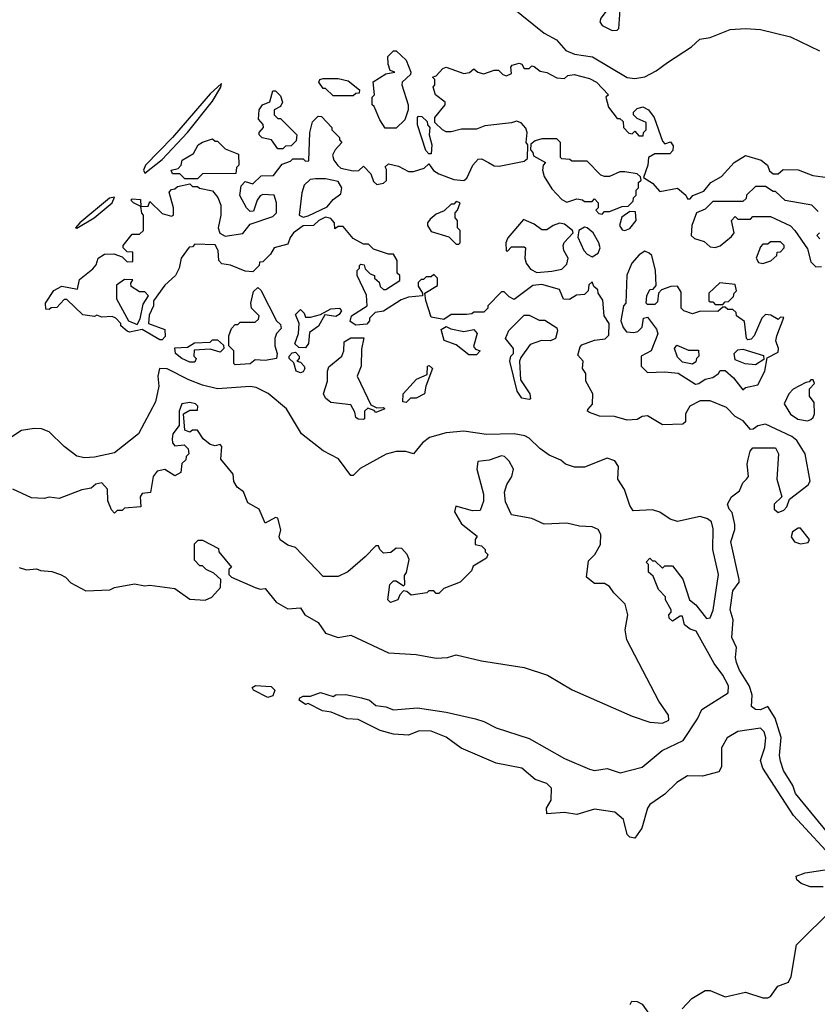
# Model space of a CAD drawing. Extents: x 2494106 to 2685573, y 758056 to 915185.
# Tile 154 of 256: x 2603078 to 2606251, y 800675 to 804594. Entities that reach past the tile are written whole.
import ezdxf

# ---------------------------------------------------------------- set-up
doc = ezdxf.new("R2010")
doc.units = 0

msp = doc.modelspace()

# ---------------------------------------------------------------- linework, layer by layer
at = {"layer": '0CON05XD'}
for points in [[(2605034.8, 804644.8), (2605165, 804539.4), (2605214.1, 804514.1), (2605250.8, 804470.8), (2605285, 804457.1), (2605356.2, 804446.2), (2605495, 804363.8), (2605525, 804359.2), (2605565, 804366.4), (2605610.4, 804389.6), (2605655, 804423.6), (2605750.8, 804485), (2605784.4, 804515.6), (2605825, 804523.1), (2605905, 804554.4), (2605965, 804559.1), (2606025, 804554.7), (2606145, 804525.4), (2606260.3, 804470.3)], [(2605435, 804551.2), (2605455, 804552.5), (2605461.7, 804558.3), (2605467, 804633), (2605462.5, 804645), (2605445, 804656.7), (2605415, 804632.5), (2605390.3, 804599.7), (2605386.2, 804585), (2605395, 804571.2), (2605435, 804551.2)], [(2604531.7, 804161.7), (2604510, 804195), (2604488.3, 804248.3), (2604480, 804255), (2604480, 804285), (2604490, 804295), (2604484.2, 804345.8), (2604535, 804377.5), (2604570, 804385), (2604551.7, 804391.7), (2604543.9, 804416.1), (2604543, 804447), (2604565, 804470), (2604575, 804470), (2604615, 804432.5), (2604633.3, 804385), (2604632.5, 804375), (2604600, 804345), (2604597.5, 804335), (2604623.3, 804255), (2604623.3, 804235), (2604610, 804195), (2604575, 804162.5), (2604531.7, 804161.7)], [(2604267.5, 803795), (2604246.1, 803773.9), (2604205, 803773.3), (2604167.5, 803745), (2604153.3, 803726.7), (2604145, 803700), (2604090, 803685), (2604075, 803660), (2604045, 803630), (2604031.7, 803628.3), (2604030, 803615), (2604005, 803590), (2603975, 803592.5), (2603917, 803617), (2603881.7, 803621.7), (2603870, 803635), (2603867.5, 803675), (2603855, 803697.5), (2603775, 803700), (2603765, 803690), (2603751.7, 803688.3), (2603720, 803645), (2603712.5, 803605), (2603697.5, 803575), (2603655, 803537.5), (2603610, 803475), (2603610, 803455), (2603593, 803417), (2603590, 803385), (2603655, 803360), (2603657, 803333), (2603645, 803320), (2603635, 803320), (2603565, 803360), (2603515, 803350), (2603505, 803353.3), (2603480, 803375), (2603480, 803385), (2603460, 803405), (2603445, 803412.5), (2603405, 803410), (2603385, 803417.5), (2603375, 803412.5), (2603328.3, 803418.3), (2603265, 803480), (2603255, 803480), (2603225, 803447.5), (2603203, 803447), (2603195, 803440), (2603181.7, 803441.7), (2603180, 803465), (2603213.6, 803516.4), (2603245, 803532.5), (2603308.3, 803521.7), (2603315, 803560), (2603368.3, 803601.7), (2603381.7, 803618.3), (2603390, 803645), (2603415, 803660), (2603451.7, 803661.7), (2603485, 803650), (2603505, 803630), (2603528.3, 803631.7), (2603528.3, 803668.3), (2603505, 803670), (2603490, 803685), (2603490, 803695), (2603525, 803740), (2603555, 803740), (2603570, 803755), (2603570, 803815), (2603563, 803823), (2603560, 803850), (2603530, 803865), (2603520, 803875), (2603525, 803880), (2603558.3, 803878.3), (2603560, 803850), (2603588.3, 803851.7), (2603595, 803870), (2603645, 803822.5), (2603681.7, 803811.7), (2603690, 803815), (2603690, 803845), (2603673, 803907), (2603681.7, 803918.3), (2603695, 803920), (2603705, 803930), (2603755, 803940), (2603765, 803930), (2603785, 803930), (2603793, 803923), (2603845, 803912.5), (2603866.1, 803886.1), (2603877.5, 803855), (2603877.5, 803815), (2603867.5, 803765), (2603873.6, 803743.6), (2603895, 803732.5), (2603965, 803742.5), (2603995, 803780), (2604085, 803810), (2604100, 803825), (2604100, 803865), (2604090, 803895), (2604045, 803897.5), (2604035, 803892.5), (2604022.5, 803875), (2604008.3, 803831.7), (2603995, 803830), (2603980, 803845), (2603953.6, 803893.6), (2603958.3, 803931.7), (2603975, 803950), (2604005, 803940), (2604038.3, 803971.7), (2604087, 803973), (2604121.7, 804018.3), (2604155, 804030), (2604165, 804040), (2604205, 804040), (2604215, 804030), (2604228.3, 804031.7), (2604232.5, 804145), (2604243, 804187), (2604265, 804210), (2604278.3, 804208.3), (2604320, 804165), (2604320, 804155), (2604350, 804125), (2604350, 804115), (2604360, 804105), (2604332.5, 804075), (2604322.5, 804055), (2604327.5, 804035), (2604343.6, 804013.6), (2604355, 804002.5), (2604405, 803992.5), (2604427, 803993), (2604445, 804010), (2604475, 803980), (2604485, 803950), (2604498.3, 803938.3), (2604525, 803942.5), (2604537, 803953), (2604537.5, 803997.5), (2604532.5, 804007.5), (2604545, 804020), (2604585, 804010), (2604625, 803990), (2604645, 803990), (2604687, 804003), (2604705, 804020), (2604723.6, 803993.6), (2604745, 803980), (2604805, 803958), (2604845, 803954), (2604857.3, 803962.7), (2604880, 804015), (2604901.7, 804038.3), (2604915, 804040), (2604943.3, 804025), (2604965, 804012.5), (2604985, 804010), (2605085, 804030), (2605098.3, 804041.7), (2605100, 804095), (2605092.5, 804105), (2605097.5, 804145), (2605091.7, 804161.7), (2605073, 804183), (2605055, 804190), (2605035, 804182.5), (2604928.3, 804171.7), (2604895, 804157.5), (2604835, 804157.5), (2604795, 804147.5), (2604775, 804147.5), (2604760, 804155), (2604730, 804185), (2604730, 804205), (2604770, 804255), (2604770, 804265), (2604732.5, 804295), (2604722.5, 804325), (2604730, 804335), (2604730, 804355), (2604720, 804365), (2604735, 804370), (2604760.7, 804399.3), (2604775, 804404.3), (2604845, 804380), (2604867, 804383), (2604885, 804397.5), (2604900, 804385), (2604925, 804378.8), (2604965, 804393.3), (2604982.5, 804392.5), (2605000, 804375), (2605015, 804370), (2605035, 804380), (2605032.5, 804405), (2605037, 804413), (2605065, 804420), (2605076.2, 804416.2), (2605085, 804400), (2605105, 804400), (2605115, 804410), (2605125, 804407.5), (2605148.3, 804388.3), (2605175, 804383.3), (2605215, 804362.5), (2605245, 804360), (2605258.3, 804371.7), (2605283.9, 804376.1), (2605345, 804360), (2605373.3, 804345), (2605420, 804295), (2605410, 804285), (2605420, 804245), (2605455, 804200), (2605465, 804200), (2605478.3, 804188.3), (2605480, 804165), (2605501.7, 804141.7), (2605515, 804140), (2605525, 804150), (2605541.7, 804131.7), (2605558.3, 804131.7), (2605560, 804145), (2605570, 804155), (2605570, 804185), (2605535, 804200), (2605520, 804215), (2605520, 804225), (2605535, 804240), (2605557, 804247), (2605580, 804235), (2605602.5, 804205), (2605635, 804110), (2605645, 804100), (2605667, 804107), (2605678.3, 804091.7), (2605677, 804073), (2605665, 804060), (2605605, 804060), (2605580, 804045), (2605577.5, 804015), (2605560, 803965), (2605595, 803942.5), (2605625, 803910), (2605695, 803922.5), (2605727.5, 803895), (2605735, 803880), (2605745, 803880), (2605756.4, 803893.6), (2605799.2, 803910.8), (2605827.5, 803945), (2605870, 803970), (2605920, 804025), (2605965, 804052.5), (2606027.5, 804035), (2606052.5, 804015), (2606061.7, 803991.7), (2606075, 803980), (2606095, 803980), (2606115, 803997.5), (2606175, 803995.7), (2606233.3, 803973.3), (2606292.5, 803965)], [(2603575, 803983.3), (2603645, 804037.8), (2603745, 804144.4), (2603845, 804270), (2603878, 804325), (2603880, 804340), (2603835, 804298.8), (2603685.6, 804124.4), (2603578, 804015), (2603570.9, 803995), (2603575, 803983.3)], [(2604405, 804290), (2604325, 804290), (2604295, 804320), (2604285, 804320), (2604267.5, 804345), (2604272.5, 804355), (2604285, 804360), (2604345, 804360), (2604385, 804350), (2604430, 804315), (2604428.3, 804301.7), (2604415, 804300), (2604405, 804290)], [(2604125, 804080), (2604105, 804080), (2604080, 804115), (2604043, 804123), (2604030, 804135), (2604030, 804145), (2604047.5, 804165), (2604047, 804177), (2604028.3, 804198.3), (2604030, 804235), (2604043.3, 804255), (2604073.3, 804266.7), (2604085, 804310), (2604095, 804310), (2604115, 804290), (2604123.8, 804265), (2604115, 804247.5), (2604090, 804235), (2604090, 804215), (2604105, 804200), (2604115, 804200), (2604180, 804135), (2604178.3, 804111.7), (2604158.3, 804091.7), (2604135, 804090), (2604125, 804080)], [(2604715, 804060), (2604705, 804060), (2604693, 804073), (2604660, 804175), (2604660, 804205), (2604665, 804210), (2604678.3, 804208.3), (2604698.3, 804188.3), (2604700, 804175), (2604710, 804165), (2604707.5, 804135), (2604717.5, 804095), (2604715, 804060)], [(2603785, 803960), (2603735, 803960), (2603715, 803980), (2603685, 803980), (2603680, 803995), (2603708.3, 804001.7), (2603720, 804015), (2603723.8, 804035), (2603769.5, 804060.5), (2603787.5, 804095), (2603805, 804106.7), (2603845, 804120), (2603855, 804110), (2603865, 804110), (2603895, 804080), (2603948.3, 804058.3), (2603950, 804015), (2603940, 804005), (2603938.3, 803981.7), (2603805, 803980), (2603785, 803960)], [(2605395, 803820), (2605405, 803830), (2605425, 803830), (2605475, 803850), (2605498.3, 803851.7), (2605518.3, 803871.7), (2605520, 803885), (2605530, 803895), (2605530, 803915), (2605540, 803925), (2605540, 803945), (2605550, 803955), (2605548.3, 803968.3), (2605535, 803980), (2605485, 803987.5), (2605465, 803987.5), (2605425, 803970), (2605405, 803970), (2605390, 803975), (2605335, 804030), (2605275, 804030), (2605267, 804037), (2605235, 804040), (2605230, 804045), (2605230, 804105), (2605215, 804120), (2605155, 804120), (2605128.3, 804111.7), (2605111.7, 804098.3), (2605110, 804075), (2605120, 804065), (2605121.7, 804051.7), (2605170, 804025), (2605160, 804015), (2605157.5, 803995), (2605165, 803970), (2605195, 803920), (2605235, 803877.5), (2605255, 803867.5), (2605295, 803880), (2605317, 803877), (2605325, 803870), (2605355, 803870), (2605365, 803880), (2605380, 803865), (2605380, 803845), (2605370, 803835), (2605381.7, 803821.7), (2605395, 803820)], [(2604205, 803807.5), (2604225, 803812.5), (2604300.7, 803849.3), (2604325, 803877.5), (2604355, 803900), (2604360, 803925), (2604345, 803950), (2604295, 803960), (2604255, 803960), (2604233, 803957), (2604210, 803935), (2604200, 803905), (2604190, 803815), (2604205, 803807.5)], [(2606255, 803830), (2606230, 803855), (2606123.6, 803873.6), (2606085, 803910), (2606075, 803910), (2606045, 803930), (2606005, 803930), (2605970, 803895), (2605968.3, 803881.7), (2605955, 803870), (2605835, 803870), (2605805, 803840), (2605770, 803825), (2605752.5, 803775), (2605750, 803735), (2605762.5, 803722.5), (2605800.7, 803710.7), (2605825, 803690), (2605845, 803686.7), (2605865, 803693.3), (2605909.3, 803730.7), (2605920, 803745), (2605910, 803795), (2605925, 803810), (2605935, 803800), (2605985, 803800), (2605995, 803810), (2606065, 803810), (2606145, 803772.5), (2606162.5, 803755), (2606211.7, 803681.7), (2606225, 803630), (2606245, 803610), (2606268.3, 803611.7)], [(2603305, 803763.8), (2603373.8, 803805), (2603445.5, 803865), (2603455, 803887.5), (2603435, 803883.3), (2603316.7, 803785), (2603300, 803765), (2603305, 803763.8)], [(2604825, 803700), (2604830, 803705), (2604830, 803755), (2604820, 803765), (2604820, 803795), (2604810, 803805), (2604810, 803825), (2604820, 803835), (2604830, 803865), (2604815, 803870), (2604805, 803860), (2604795, 803860), (2604767, 803833), (2604735, 803820), (2604710.7, 803799.3), (2604700, 803785), (2604700, 803775), (2604715, 803750), (2604785, 803730), (2604815, 803700), (2604825, 803700)], [(2605485, 803754.2), (2605505, 803762.5), (2605530, 803795), (2605528.3, 803828.3), (2605505, 803830), (2605473, 803807), (2605463.8, 803775), (2605475, 803756.7), (2605485, 803754.2)], [(2606305, 801341.9), (2606165, 801514.2), (2606154.2, 801545), (2606117.1, 801605), (2606105, 801642.5), (2606101.1, 801665), (2606107, 801737), (2606083.3, 801813.3), (2606055, 801860), (2606025, 801846.7), (2606005, 801847.5), (2605989.3, 801859.3), (2605992, 801905), (2605981.5, 801941.5), (2605941.5, 802005), (2605930, 802035), (2605925.8, 802055), (2605930, 802095), (2605911.4, 802135), (2605916, 802205), (2605904.6, 802245), (2605915, 802320), (2605940, 802355), (2605940, 802365), (2605907.5, 802515), (2605922.5, 802565), (2605922.5, 802585), (2605912.5, 802632.5), (2605900, 802645), (2605893.3, 802665), (2605910, 802695), (2605941.2, 802718.8), (2605955, 802750), (2605970, 802765), (2605977.5, 802775), (2605972, 802825), (2605975.8, 802845), (2605984.4, 802875.6), (2605995, 802890), (2606085, 802890), (2606096.7, 802865), (2606090, 802765), (2606110, 802695), (2606080, 802665), (2606080, 802645), (2606095, 802632.5), (2606118.3, 802641.7), (2606130, 802655), (2606140, 802685), (2606215, 802742.5), (2606223, 802757), (2606202.5, 802865), (2606169.3, 802919.3), (2606150, 802935), (2606045, 802983.3), (2606015, 802977.5), (2605996.7, 802963.3), (2605985, 802962.5), (2605956.7, 802996.7), (2605925, 803014.2), (2605890, 803050), (2605825, 803076.7), (2605785, 803076.7), (2605744.2, 803055.8), (2605726.7, 803025), (2605727, 802993), (2605716, 802984), (2605635, 802981.4), (2605575, 803016.7), (2605555, 803013.8), (2605535, 803002), (2605495, 803000), (2605444, 803014), (2605385, 803016), (2605345, 803030), (2605337.5, 803035), (2605338.3, 803041.7), (2605357, 803063), (2605357.5, 803105), (2605330, 803155), (2605330, 803185), (2605317.5, 803205), (2605320, 803235), (2605298.3, 803258.3), (2605308.3, 803291.7), (2605315, 803300), (2605365, 803317.5), (2605407, 803323), (2605421.7, 803338.3), (2605422.5, 803385), (2605403.3, 803415), (2605397.5, 803477.5), (2605380, 803505), (2605378.3, 803518.3), (2605361.7, 803531.7), (2605355, 803550), (2605341.7, 803538.3), (2605340, 803515), (2605325, 803500), (2605293, 803497), (2605265, 803480), (2605241.7, 803481.7), (2605225, 803520), (2605155, 803540), (2605120, 803535), (2605045, 803480), (2605025, 803490), (2605005, 803510), (2604995, 803510), (2604940, 803455), (2604940, 803445), (2604925, 803430), (2604885, 803430), (2604877, 803423), (2604855, 803420), (2604795, 803420), (2604765, 803400), (2604715, 803410), (2604693.6, 803476.4), (2604690, 803505), (2604740, 803535), (2604740, 803565), (2604725, 803580), (2604715, 803570), (2604695, 803570), (2604685, 803560), (2604675, 803560), (2604663, 803547), (2604663, 803533), (2604680, 803505), (2604680, 803495), (2604625, 803488.8), (2604595, 803478), (2604525, 803433.3), (2604491.7, 803428.3), (2604470, 803405), (2604470, 803395), (2604458.3, 803381.7), (2604415, 803377.5), (2604393, 803393), (2604397.5, 803415), (2604460, 803455), (2604457, 803497), (2604420, 803575), (2604420, 803595), (2604430, 803605), (2604430, 803615), (2604435, 803620), (2604448.3, 803618.3), (2604451.7, 803601.7), (2604471.7, 803581.7), (2604490, 803575), (2604490, 803565), (2604508.3, 803548.3), (2604511.7, 803531.7), (2604525, 803520), (2604535, 803520), (2604590, 803555), (2604590, 803575), (2604580, 803585), (2604580, 803635), (2604565, 803660), (2604545, 803660), (2604485, 803680), (2604465, 803700), (2604445, 803700), (2604405, 803722.5), (2604365, 803770), (2604345, 803770), (2604331.7, 803761.7), (2604330, 803785), (2604315, 803802.5), (2604295, 803807.5), (2604267.5, 803795)], [(2605135, 803587.5), (2605195, 803592.5), (2605235, 803600), (2605255, 803620), (2605260, 803645), (2605242.5, 803675), (2605240, 803695), (2605243.6, 803706.4), (2605280, 803745), (2605277.5, 803755), (2605245, 803780), (2605225, 803783.3), (2605200, 803775), (2605175, 803757.5), (2605155, 803757.5), (2605125, 803780), (2605081.7, 803798.3), (2605020, 803725), (2605012.5, 803705), (2605013, 803673), (2605018.3, 803671.7), (2605035, 803690), (2605085, 803690), (2605090, 803685), (2605087.5, 803645), (2605092.5, 803625), (2605110.7, 803600.7), (2605135, 803587.5)], [(2605355, 803650), (2605380, 803665), (2605387.5, 803685), (2605382.5, 803705), (2605360, 803745), (2605335.8, 803765.8), (2605325, 803768), (2605302.5, 803755), (2605298.3, 803728.3), (2605322.5, 803675), (2605335, 803660), (2605355, 803650)], [(2606261.7, 803721.7), (2606250, 803735), (2606260, 803745)], [(2606035, 803623.3), (2606066.1, 803633.9), (2606090, 803655), (2606091.7, 803668.3), (2606105, 803670), (2606120, 803685), (2606120, 803695), (2606105, 803710), (2606065, 803710), (2606055, 803700), (2606035, 803700), (2606025, 803690), (2606007.5, 803645), (2606017, 803627), (2606035, 803623.3)], [(2605955, 803120), (2605965, 803130), (2606015, 803140), (2606042.5, 803195), (2606051.7, 803248.3), (2606095, 803270), (2606096.7, 803285), (2606086.7, 803315), (2606090, 803335), (2606118.3, 803408.3), (2606105, 803410), (2606095, 803400), (2606067, 803417), (2606045, 803420), (2606030, 803405), (2606000, 803335), (2605988.3, 803321.7), (2605975, 803320), (2605970, 803325), (2605961.7, 803391.7), (2605930, 803415), (2605928.3, 803428.3), (2605915, 803440), (2605895, 803440), (2605885, 803450), (2605875, 803450), (2605855, 803432.5), (2605787, 803433), (2605755, 803423.3), (2605720, 803435), (2605710, 803445), (2605709.3, 803509.3), (2605695, 803532.5), (2605668.3, 803531.7), (2605631.7, 803518.3), (2605620, 803505), (2605615, 803470), (2605605, 803460), (2605575, 803460), (2605570, 803465), (2605572.5, 803495), (2605585, 803520), (2605598.3, 803521.7), (2605610, 803535), (2605607.5, 803595), (2605592.5, 803655), (2605582.5, 803665), (2605565, 803672.5), (2605542.3, 803657.7), (2605513.3, 803625), (2605493, 803577), (2605490, 803465), (2605480, 803455), (2605470, 803395), (2605478.3, 803368.3), (2605491.7, 803351.7), (2605521.7, 803348.3), (2605537, 803353), (2605555, 803370), (2605560, 803405), (2605575, 803410), (2605611.7, 803361.7), (2605617, 803343), (2605590, 803275), (2605550, 803255), (2605550, 803215), (2605575, 803190), (2605645, 803192.5), (2605697, 803187), (2605767, 803143), (2605780, 803145), (2605805, 803162.5), (2605835, 803170), (2605857.5, 803185), (2605865, 803197.5), (2605885, 803197.5), (2605918.3, 803168.3), (2605955, 803120)], [(2603545, 803380), (2603557, 803403), (2603568.3, 803461.7), (2603590, 803495), (2603575, 803510), (2603555, 803510), (2603521.7, 803531.7), (2603520, 803545), (2603528.3, 803558.3), (2603495, 803560), (2603463, 803537), (2603463, 803483), (2603510, 803395), (2603545, 803380)], [(2605875, 803460), (2605885, 803470), (2605898.3, 803471.7), (2605918.3, 803491.7), (2605920, 803505), (2605930, 803515), (2605925, 803540), (2605863.3, 803546.7), (2605820, 803505), (2605820, 803475), (2605825, 803470), (2605835, 803470), (2605845, 803460), (2605875, 803460)], [(2603935, 803220), (2603930, 803225), (2603930, 803275), (2603910, 803295), (2603910, 803335), (2603920, 803365), (2603935, 803380), (2603945, 803380), (2603955, 803390), (2604015, 803390), (2604028.3, 803401.7), (2604030, 803415), (2604000, 803445), (2603997.5, 803465), (2604008.3, 803511.7), (2604025, 803527.5), (2604037, 803517), (2604100, 803395), (2604115, 803380), (2604117.5, 803365), (2604100, 803345), (2604092.5, 803325), (2604092.5, 803295), (2604102.5, 803265), (2604100, 803245), (2604055, 803237.5), (2604015, 803240), (2603995, 803223.3), (2603935, 803220)], [(2604215, 803287.5), (2604188.3, 803288.3), (2604173, 803303), (2604186.7, 803345), (2604190, 803385), (2604175, 803420), (2604195, 803440), (2604210, 803425), (2604215, 803410), (2604235, 803410), (2604275, 803420), (2604315, 803442.5), (2604350, 803445), (2604357.5, 803435), (2604349.3, 803420.7), (2604335, 803412.5), (2604291.7, 803418.3), (2604266.4, 803373.6), (2604230.8, 803349.2), (2604226.7, 803305), (2604215, 803287.5)], [(2605105, 803082.5), (2605075, 803087.5), (2605056.7, 803115), (2605027.5, 803235), (2605032.5, 803255), (2605042.5, 803265), (2605042.5, 803285), (2605010, 803325), (2605023.6, 803356.4), (2605085, 803417.5), (2605105, 803417.5), (2605145, 803397.5), (2605167, 803397), (2605215, 803367.5), (2605217.5, 803355), (2605210, 803325), (2605190, 803315), (2605153.9, 803316.1), (2605108.8, 803301.2), (2605071.2, 803248.8), (2605066.7, 803235), (2605070.7, 803160.7), (2605107.5, 803105), (2605110, 803085), (2605105, 803082.5)], [(2604895, 803260), (2604865, 803260), (2604815, 803300), (2604767, 803317), (2604755, 803360), (2604775, 803372.5), (2604793, 803363), (2604845, 803352.5), (2604885, 803360), (2604897.5, 803345), (2604883, 803293), (2604891.7, 803281.7), (2604910, 803275), (2604895, 803260)], [(2603775, 803230), (2603755, 803230), (2603722.5, 803245), (2603697.5, 803265), (2603695, 803287.5), (2603745, 803290), (2603773, 803307), (2603835, 803310), (2603845, 803320), (2603865, 803320), (2603888.3, 803298.3), (2603890, 803285), (2603875, 803270), (2603835, 803282.5), (2603771.7, 803278.3), (2603770, 803255), (2603780, 803245), (2603775, 803230)], [(2604445, 803002.5), (2604425, 803003.3), (2604415, 803010), (2604411.7, 803031.7), (2604395, 803060), (2604315, 803070), (2604295, 803087.5), (2604286.7, 803105), (2604302.5, 803155), (2604302.5, 803195), (2604308.3, 803211.7), (2604360, 803255), (2604367.5, 803275), (2604368.3, 803311.7), (2604395, 803327.5), (2604447, 803327), (2604438.3, 803281.7), (2604436.2, 803215), (2604420, 803175), (2604475, 803060), (2604498.3, 803048.3), (2604525, 803050), (2604530, 803045), (2604495, 803030), (2604488.3, 803038.3), (2604463, 803047), (2604450, 803035), (2604450, 803005), (2604445, 803002.5)], [(2604195, 803187.5), (2604177.5, 803195), (2604168.3, 803228.3), (2604150, 803245), (2604150, 803255), (2604161.7, 803268.3), (2604175, 803270), (2604190, 803255), (2604190, 803245), (2604180, 803235), (2604195, 803230), (2604210, 803215), (2604212.5, 803205), (2604205, 803192.5), (2604195, 803187.5)], [(2605755, 803222.5), (2605715, 803230), (2605695, 803250), (2605682.5, 803285), (2605691.7, 803298.3), (2605738.3, 803278.3), (2605778.3, 803278.3), (2605780, 803255), (2605770, 803245), (2605768.3, 803231.7), (2605755, 803222.5)], [(2606005, 803220), (2605963.6, 803223.6), (2605925, 803240), (2605920, 803265), (2605935, 803280), (2605955, 803282.5), (2606037, 803257), (2606038.3, 803241.7), (2606005, 803220)], [(2605480.4, 801410.4), (2605445, 801439.5), (2605365, 801451.5), (2605295, 801430), (2605245, 801437.5), (2605175, 801432.5), (2605174, 801455), (2605192.5, 801487.5), (2605194.3, 801535), (2605175, 801553.1), (2605128.8, 801568.8), (2605076.2, 801615), (2604973.3, 801635), (2604833.7, 801693.7), (2604775, 801738.1), (2604715, 801761.4), (2604667.5, 801762.5), (2604625, 801746.2), (2604565, 801750), (2604512.5, 801765), (2604425, 801808), (2604380.7, 801810.7), (2604317.5, 801837.5), (2604282.7, 801842.7), (2604225, 801872.5), (2604215, 801867.5), (2604190, 801885), (2604192.5, 801895), (2604205, 801901.2), (2604235, 801901.2), (2604274.1, 801915.9), (2604325, 801900), (2604335, 801906.7), (2604375, 801907.5), (2604437.5, 801895), (2604470, 801885), (2604495, 801864), (2604535, 801858.6), (2604565, 801846), (2604660, 801855), (2604775, 801837.9), (2604890.7, 801810.7), (2604925, 801800.6), (2604973.3, 801775), (2605105, 801732.9), (2605245, 801652.9), (2605345, 801610), (2605365, 801605.6), (2605415, 801613.3), (2605466.5, 801596.5), (2605555, 801618.2), (2605634.5, 801685), (2605717.3, 801725), (2605775, 801810.6), (2605791.8, 801848.2), (2605896, 801914), (2605898.1, 801941.9), (2605875.5, 801985), (2605840.6, 802030.6), (2605769.3, 802159.3), (2605745, 802167.5), (2605722.5, 802185), (2605715, 802220), (2605705, 802220), (2605675, 802200), (2605661.7, 802211.7), (2605660, 802225), (2605670, 802235), (2605670, 802245), (2605647.5, 802285), (2605647, 802297), (2605620, 802325), (2605598.3, 802378.3), (2605580, 802395), (2605580, 802425), (2605570, 802435), (2605585, 802450), (2605595, 802440), (2605605, 802440), (2605635, 802410), (2605645, 802420), (2605675, 802420), (2605716.1, 802366.1), (2605742.5, 802285), (2605767.5, 802265), (2605810.7, 802210.7), (2605825, 802212.5), (2605836.3, 802243.7), (2605857.9, 802385), (2605836.2, 802485), (2605836.9, 802566.9), (2605830, 802595), (2605815, 802606.7), (2605785, 802615.6), (2605695, 802596), (2605665.8, 802605.8), (2605625, 802633.8), (2605595, 802642.5), (2605518.3, 802638.3), (2605505, 802660), (2605483.6, 802723.6), (2605457.5, 802765), (2605460, 802815), (2605445, 802837.5), (2605415, 802848), (2605325, 802812.5), (2605285, 802812.5), (2605250, 802825), (2605230.7, 802840.7), (2605185, 802860), (2605147, 802887), (2605105, 802928.6), (2605087, 802937), (2605045, 802945.4), (2604935, 802942.1), (2604845, 802956.2), (2604775, 802949.6), (2604708.8, 802931.2), (2604680.3, 802909.7), (2604645, 802865.8), (2604614.4, 802874.4), (2604575.5, 802875.5), (2604535.3, 802864.7), (2604433, 802807), (2604405, 802780), (2604395, 802780), (2604345.5, 802845.5), (2604285, 802878.1), (2604199.2, 802945), (2604138.9, 803045), (2604066.4, 803106.4), (2604019.1, 803129.1), (2603995, 803133.8), (2603865, 803123.9), (2603805, 803138.4), (2603750.3, 803160.3), (2603665, 803204.4), (2603634.5, 803205.5), (2603627.5, 803175), (2603631.2, 803135), (2603617.4, 803072.6), (2603550.6, 802945), (2603455, 802870), (2603375, 802852.1), (2603335, 802849.7), (2603305, 802856.8), (2603255, 802895.4), (2603195, 802953.8), (2603165, 802964.7), (2603135, 802966.2), (2603085, 802958.9), (2603015, 802912.2)], [(2604615, 803070), (2604602.5, 803072.5), (2604603.3, 803105), (2604657, 803163), (2604698.3, 803181.7), (2604700, 803215), (2604707, 803217), (2604720, 803205), (2604693.3, 803135), (2604688.8, 803105), (2604655, 803087.5), (2604633, 803087), (2604615, 803070)], [(2606212.5, 802997.5), (2606225, 803002.5), (2606235, 803010), (2606240, 803025), (2606239.3, 803069.3), (2606220, 803095), (2606220, 803125), (2606240, 803145), (2606235, 803160), (2606225, 803160), (2606218.3, 803151.7), (2606205, 803150), (2606155, 803122.5), (2606137.5, 803105), (2606120, 803065), (2606144.1, 803024.1), (2606173.9, 803003.9), (2606212.5, 802997.5)], [(2605635, 801794.2), (2605660, 801805), (2605659.2, 801825), (2605621.2, 801881.2), (2605492.9, 802125), (2605487.1, 802165), (2605498, 802225), (2605487, 802267), (2605442, 802312), (2605425, 802337.5), (2605405, 802350), (2605365, 802350), (2605332.5, 802375), (2605340.5, 802439.5), (2605366.7, 802465), (2605389.2, 802505), (2605389.4, 802545), (2605378.8, 802565), (2605355, 802575.7), (2605305, 802577.5), (2605255, 802589.2), (2605165, 802586.2), (2605115, 802608), (2605035, 802622.5), (2605011.2, 802675), (2605006.4, 802713.6), (2605016.1, 802743.9), (2605036, 802775), (2605042, 802805), (2605025, 802836.2), (2605006.2, 802855), (2604995, 802857.5), (2604945, 802840), (2604900, 802835), (2604896.7, 802805), (2604923.3, 802705), (2604923, 802677), (2604909.3, 802640.7), (2604879.3, 802639.3), (2604812.5, 802657.5), (2604807.5, 802635), (2604835, 802587.5), (2604898.3, 802538.3), (2604890, 802525), (2604890, 802505), (2604915, 802500), (2604930, 802485), (2604930, 802475), (2604940, 802465), (2604935, 802450), (2604881.7, 802418.3), (2604875, 802400), (2604830, 802355), (2604765, 802330), (2604745, 802310), (2604735, 802310), (2604725, 802320), (2604705, 802320), (2604697, 802313), (2604635, 802302.5), (2604618.3, 802318.3), (2604605, 802320), (2604590, 802305), (2604582.5, 802285), (2604553.3, 802273.3), (2604542.5, 802285), (2604550, 802345), (2604565, 802360), (2604575, 802360), (2604605, 802340), (2604610, 802345), (2604608.3, 802381.7), (2604617, 802393), (2604627.5, 802445), (2604620, 802465), (2604598.3, 802488.3), (2604575, 802490), (2604555, 802472.5), (2604525, 802470), (2604510, 802485), (2604505, 802500), (2604495, 802500), (2604452.5, 802455), (2604383.6, 802396.4), (2604345, 802376.7), (2604285, 802376.7), (2604175, 802492.5), (2604145, 802502.5), (2604113.6, 802523.6), (2604110, 802535), (2604117, 802563), (2604105, 802610), (2604095, 802612.5), (2604055, 802590), (2604030, 802645), (2603985, 802670), (2603967.5, 802715), (2603943.6, 802733.6), (2603930, 802755), (2603927.5, 802785), (2603877.5, 802845), (2603882.5, 802895), (2603875, 802902.5), (2603855, 802897.5), (2603835, 802902.5), (2603807.5, 802925), (2603785, 802960), (2603765, 802960), (2603755, 802952.5), (2603735, 802960), (2603730, 803025), (2603755, 803040), (2603785, 803040), (2603786.7, 803055), (2603777.5, 803065), (2603755, 803070), (2603722.5, 803065), (2603712.5, 803035), (2603711.7, 802978.3), (2603687.5, 802945), (2603683.8, 802925), (2603685, 802910), (2603695, 802897.5), (2603731.7, 802901.7), (2603747.5, 802885), (2603750, 802865), (2603740, 802855), (2603738.3, 802841.7), (2603723, 802827), (2603718.3, 802791.7), (2603695, 802777.5), (2603655, 802803.3), (2603625, 802796.2), (2603608.8, 802775), (2603598.3, 802711.7), (2603565, 802707.5), (2603557.5, 802695), (2603560, 802655), (2603495, 802650), (2603485, 802640), (2603465, 802640), (2603455, 802630), (2603443, 802643), (2603428.3, 802678.3), (2603426.7, 802725), (2603405, 802750), (2603380, 802745), (2603361.7, 802728.3), (2603325, 802722.5), (2603235, 802687.5), (2603195, 802692.5), (2603175, 802687.5), (2603125, 802690), (2603050, 802725)], [(2606185, 802507.5), (2606215, 802512.5), (2606220, 802525), (2606185, 802570), (2606175, 802570), (2606152.5, 802555), (2606147.5, 802535), (2606160, 802515), (2606185, 802507.5)], [(2603075, 802413.3), (2603105, 802403.3), (2603145, 802407.5), (2603160.7, 802400.7), (2603205, 802397.5), (2603240, 802385), (2603260, 802375), (2603281.7, 802351.7), (2603340.7, 802320.7), (2603436.1, 802323.9), (2603455, 802333.3), (2603535, 802348.8), (2603575, 802340), (2603595, 802342.5), (2603695, 802330), (2603755, 802287.5), (2603815, 802282.5), (2603842.5, 802295), (2603877, 802333), (2603877.5, 802365), (2603850.7, 802390.7), (2603820, 802405), (2603805, 802420), (2603795, 802420), (2603773, 802443), (2603773, 802507), (2603788.3, 802521.7), (2603805, 802522.5), (2603868.3, 802488.3), (2603870, 802475), (2603920, 802415), (2603910, 802405), (2603910, 802385), (2603920, 802375), (2604015, 802333.3), (2604035, 802326.7), (2604055, 802330), (2604098.8, 802275), (2604145, 802248.8), (2604195, 802252.5), (2604212.5, 802225), (2604265, 802193.8), (2604295, 802152), (2604345, 802134.3), (2604395, 802144), (2604545, 802072.9), (2604655, 802067.1), (2604735, 802052.5), (2604780, 802055), (2604815, 802066), (2604915, 802042), (2605085, 802015.8), (2605177.5, 801985), (2605275.7, 801925.7), (2605515, 801822), (2605585, 801798), (2605635, 801794.2)], [(2604065, 801896.2), (2604007.5, 801925), (2604003.3, 801935), (2604016.2, 801943.8), (2604078.9, 801938.9), (2604092.5, 801925), (2604085, 801902.5), (2604065, 801896.2)], [(2606332.9, 801235), (2606156.2, 801426.2), (2606034.4, 801615), (2606025.5, 801645), (2606042.9, 801697.1), (2606046.7, 801735), (2606039.5, 801759.5), (2606025, 801774.1), (2605935, 801760.8), (2605893.2, 801735), (2605869.7, 801695), (2605870.5, 801619.5), (2605859.6, 801600.4), (2605795, 801582.7), (2605735, 801583.5), (2605692, 801558), (2605645, 801510.5), (2605585, 801470), (2605575.6, 801455), (2605552.5, 801375), (2605525, 801336.2), (2605505, 801340), (2605495, 801350), (2605480.4, 801410.4)], [(2606275, 801142.3), (2606222.6, 801142.6), (2606186.7, 801155), (2606169.5, 801169.5), (2606166.7, 801185), (2606202.6, 801197.4), (2606317.5, 801215)], [(2605713.7, 800656.3), (2605752, 800698), (2605805, 800730), (2605825, 800729.4), (2605885, 800703.8), (2605965, 800722.2), (2606035, 800700.9), (2606055, 800700.6), (2606065, 800705.4), (2606093.9, 800746.1), (2606137.1, 800762.9), (2606147.7, 800785), (2606169.1, 800910.9), (2606315, 801055.6)], [(2605506.4, 800673.6), (2605512.9, 800687.1), (2605535, 800685.6), (2605553.8, 800675), (2605595, 800617.1)]]:
    msp.add_lwpolyline(points, dxfattribs=at)

doc.saveas('drawing.dxf')
